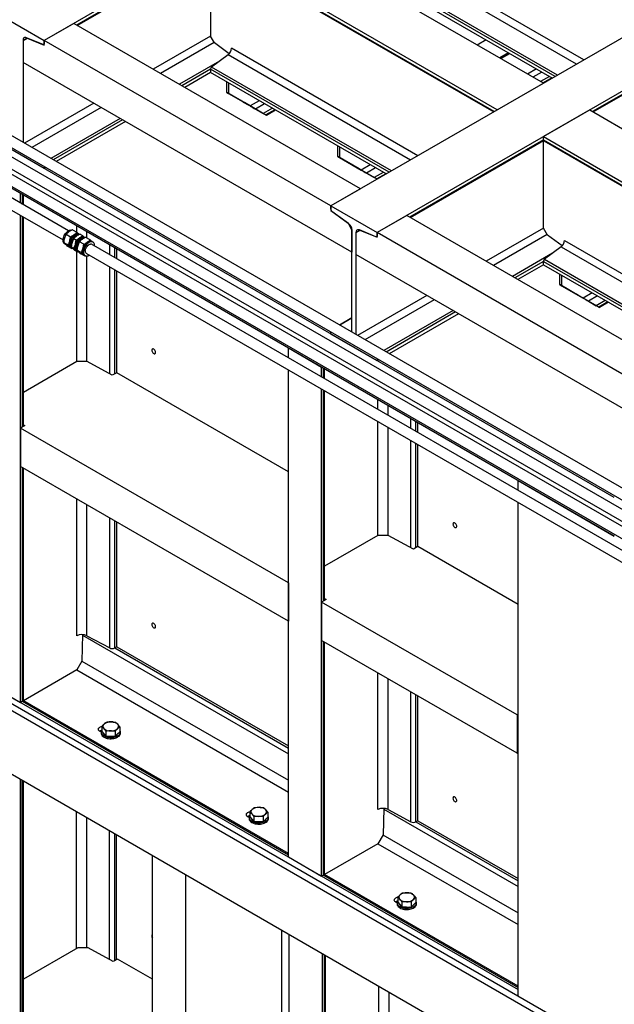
# Model space of a CAD drawing. Header units: millimetres. Extents: x 0 to 25230, y 0 to 17820.
# Tile 24 of 214: x 6008 to 7144, y 8957 to 10839. Entities that reach past the tile are written whole.
import ezdxf

# ---------------------------------------------------------------- set-up
doc = ezdxf.new("R2010")
doc.units = ezdxf.units.MM
doc.linetypes.add('SLD-Sólida', pattern=[0])
doc.layers.add('REFERÊNCIAS', color=9, linetype='SLD-Sólida')

msp = doc.modelspace()

# ---------------------------------------------------------------- linework, layer by layer
at = {"color": 7, "linetype": 'SLD-Sólida', "lineweight": 25, "ltscale": 30}
for p, q in [((6100.5, 10435.5), (5051.3, 11041.2)), ((5041.3, 11023.9), (6090.5, 10418.2)), ((7305.6, 9859.1), (5935.2, 10650.2)), ((7309.8, 9815.8), (5899.8, 10629.8)), ((5925.2, 10632.9), (7295.6, 9841.8)), ((5889.8, 10612.4), (7299.8, 9798.5)), ((7305.6, 9785.6), (5986.2, 10547.2)), ((5976.2, 10529.9), (7295.6, 9768.3)), ((6108.7, 10437.8), (6116.7, 10433.2)), ((6121, 10429.5), (6120.3, 10429.9)), ((6091.7, 10413.3), (6099.7, 10408.7)), ((6096.5, 10429.1), (6104.5, 10424.5)), ((6111, 10420.7), (6115.3, 10418.2)), ((6121.2, 10428.6), (6120.6, 10428.9)), ((6129.8, 10409.9), (6121.8, 10414.5)), ((6123.2, 10429.5), (6127.5, 10427)), ((6125.9, 10421), (6125.4, 10420.7)), ((6131.9, 10423.2), (6131.1, 10423.6)), ((6142, 10418.6), (6134, 10423.2)), ((6147.5, 10414.2), (6145.6, 10415.3)), ((6093.6, 10410.7), (6095, 10409.9)), ((6099.1, 10406.3), (6107.1, 10401.6)), ((6105.3, 10403.9), (6106, 10403.5)), ((6106.2, 10405), (6110.5, 10402.5)), ((6106.3, 10404.1), (6107.2, 10403.6)), ((6107.1, 10403.9), (6106.6, 10404.3)), ((6108.5, 10402.3), (6107.1, 10401.6)), ((6109.1, 10401.7), (6108.7, 10402)), ((6113.6, 10397.9), (6117.9, 10395.4)), ((6115.8, 10404.1), (6115.8, 10403.5)), ((6116.1, 10397.6), (6116.9, 10397.2)), ((6125, 10394.1), (6117, 10398.7)), ((6117.4, 10398.1), (6118.1, 10397.4)), ((6119.4, 10396.1), (6117.9, 10395.4)), ((6135, 10392.5), (7295.6, 9722.5)), ((7305.6, 9739.9), (6145, 10409.9)), ((6132.4, 10387), (6124.4, 10391.7)), ((6130.6, 10389.3), (6132.5, 10388.2)), ((6134, 10387.8), (6132.4, 10387))]:
    msp.add_line(p, q, dxfattribs=at)
at = {"color": 7, "linetype": 'SLD-Sólida', "lineweight": 25, "ltscale": 30, "flags": 128}
for points in [[(6093.6, 10410.7), (6093, 10411), (6092.1, 10412), (6091.3, 10413.2), (6090.8, 10414.7), (6090.5, 10416.4), (6090.5, 10418.3), (6090.7, 10420.2), (6091.2, 10422.3), (6091.9, 10424.4), (6092.8, 10426.5), (6093.9, 10428.5), (6095.2, 10430.4), (6096.6, 10432.1), (6098.1, 10433.7), (6099.7, 10435), (6101.3, 10436), (6102.9, 10436.8), (6104.5, 10437.2), (6106, 10437.3), (6107.3, 10437.2)], [(6107.7, 10402.9), (6106.5, 10403.2), (6105.4, 10403.9), (6104.4, 10404.9), (6103.7, 10406.1), (6103.2, 10407.6), (6102.9, 10409.3), (6102.9, 10411.1), (6103.1, 10413.1), (6103.5, 10415.2), (6104.2, 10417.3), (6105.2, 10419.3), (6106.3, 10421.3), (6107.5, 10423.2), (6108.9, 10425), (6110.5, 10426.5), (6112, 10427.8), (6113.7, 10428.9), (6115.3, 10429.6), (6116.9, 10430.1), (6118.4, 10430.2), (6119.7, 10430), (6121, 10429.5), (6121.8, 10428.9)], [(6120.3, 10429.9), (6119.4, 10430.3), (6118.2, 10430.5), (6117, 10430.5), (6115.7, 10430.3), (6114.3, 10429.9), (6112.9, 10429.2), (6111.6, 10428.3)], [(6103.1, 10416), (6102.6, 10414.3), (6102.3, 10412.5), (6102.2, 10410.9), (6102.3, 10409.3), (6102.6, 10407.9), (6103, 10406.6), (6103.6, 10405.5), (6104.4, 10404.6)], [(6106.3, 10404.1), (6105.7, 10404.6), (6104.8, 10405.5), (6104.1, 10406.7), (6103.6, 10408.2), (6103.4, 10409.9), (6103.4, 10411.7), (6103.7, 10413.7), (6104.2, 10415.7), (6104.9, 10417.8), (6105.8, 10419.8), (6107, 10421.7), (6108.3, 10423.5), (6109.7, 10425.2), (6111.2, 10426.6), (6112.8, 10427.8), (6114.4, 10428.6), (6115.9, 10429.2), (6117.4, 10429.5), (6118.8, 10429.5), (6120.1, 10429.1), (6120.6, 10428.9)], [(6106.1, 10405), (6105.8, 10405.8), (6105.3, 10407.2), (6105.1, 10408.9), (6105.1, 10410.8), (6105.4, 10412.7), (6105.9, 10414.7), (6106.6, 10416.8), (6107.5, 10418.8), (6108.7, 10420.7), (6110, 10422.5), (6111.4, 10424.2), (6112.9, 10425.6), (6114.5, 10426.8), (6116, 10427.7), (6117.6, 10428.3), (6119.1, 10428.6), (6120.5, 10428.5), (6120.8, 10428.5)], [(6106.3, 10406), (6106.1, 10407.4), (6106.1, 10409.3), (6106.3, 10411.3), (6106.7, 10413.3), (6107.4, 10415.4), (6108.3, 10417.5), (6109.4, 10419.5), (6110.7, 10421.4), (6112.1, 10423.1), (6113.6, 10424.7), (6115.2, 10426), (6116.9, 10427), (6118.5, 10427.8), (6120, 10428.2), (6120.5, 10428.3)], [(6132.6, 10422.7), (6131.9, 10423.2), (6130.7, 10423.7), (6129.3, 10423.9), (6127.8, 10423.7), (6126.2, 10423.3), (6124.6, 10422.6), (6123, 10421.5), (6121.4, 10420.2), (6119.9, 10418.7), (6118.5, 10416.9), (6117.2, 10415), (6116.1, 10413), (6115.2, 10410.9), (6114.5, 10408.8), (6114, 10406.8), (6113.8, 10404.8), (6113.9, 10402.9), (6114.1, 10401.2), (6114.7, 10399.8), (6115.4, 10398.5), (6116.4, 10397.6), (6117.5, 10396.9), (6118.7, 10396.6)], [(6116.7, 10399.2), (6116.5, 10399.4), (6115.8, 10400.5), (6115.2, 10401.8), (6114.9, 10403.4), (6114.9, 10405.1), (6115, 10407), (6115.5, 10408.9), (6116.1, 10410.9), (6117, 10412.9), (6118.1, 10414.8), (6119.3, 10416.6), (6120.7, 10418.2), (6122.1, 10419.6), (6123.6, 10420.8), (6125.2, 10421.6), (6126.7, 10422.2), (6128.2, 10422.5)], [(6129.9, 10422.3), (6128.4, 10422.1), (6126.8, 10421.5), (6125.2, 10420.6), (6123.6, 10419.4), (6122.1, 10418), (6120.7, 10416.3), (6119.4, 10414.5), (6118.3, 10412.6), (6117.3, 10410.6), (6116.6, 10408.5), (6116.1, 10406.5), (6115.8, 10404.6), (6115.8, 10402.7), (6116.1, 10401), (6116.5, 10399.6), (6117, 10398.7)], [(6130.9, 10421.9), (6130.2, 10421.7), (6128.6, 10421.1), (6127, 10420.2), (6125.4, 10419.1), (6123.8, 10417.6), (6122.4, 10416), (6121, 10414.1), (6119.8, 10412.2), (6118.8, 10410.1), (6118, 10408), (6117.4, 10406), (6117.1, 10403.9), (6117, 10402), (6117.1, 10400.2), (6117.2, 10400.2)], [(6122.4, 10422.1), (6123.7, 10422.9), (6125.1, 10423.6), (6126.5, 10424.1), (6127.8, 10424.3), (6129, 10424.3), (6130.2, 10424.1), (6131.1, 10423.6)], [(6128.2, 10422.5), (6129.5, 10422.5), (6130.1, 10422.4)], [(6144.1, 10414.9), (6142.6, 10414.6), (6141, 10414), (6139.4, 10413.1), (6137.8, 10411.9), (6136.2, 10410.5), (6134.7, 10408.8), (6133.4, 10407), (6132.2, 10405), (6131.2, 10403), (6130.4, 10400.9), (6129.8, 10398.8), (6129.5, 10396.8), (6129.4, 10394.9), (6129.5, 10393.1), (6129.9, 10391.5), (6130.6, 10390.1), (6131.4, 10389), (6132.5, 10388.2), (6133.7, 10387.7), (6135.1, 10387.5), (6136.6, 10387.6), (6138.1, 10388.1), (6139.8, 10388.8), (6140.6, 10389.3)], [(6131.6, 10422.3), (6131.3, 10422.3), (6129.9, 10422.3)], [(6145.6, 10415.3), (6144.7, 10415.7), (6143.5, 10415.9), (6142.3, 10415.9), (6141, 10415.7), (6139.6, 10415.3), (6138.2, 10414.6), (6136.8, 10413.7)], [(6150.6, 10406.6), (6150.5, 10408.5), (6150.3, 10410.1), (6149.7, 10411.6), (6149, 10412.9), (6148, 10413.8), (6146.9, 10414.5), (6145.6, 10414.8), (6144.1, 10414.9)], [(6104.4, 10404.6), (6105.3, 10403.9), (6105.3, 10403.9)], [(6115.2, 10398.4), (6114.4, 10399.3), (6113.8, 10400.4), (6113.4, 10401.7), (6113.1, 10403.1), (6113, 10404.6), (6113.1, 10406.3), (6113.4, 10408), (6113.9, 10409.8)], [(6116.1, 10397.6), (6116.1, 10397.7), (6115.2, 10398.4)], [(6128.4, 10401.4), (6127.9, 10399.7), (6127.6, 10397.9), (6127.5, 10396.3), (6127.6, 10394.7), (6127.8, 10393.3), (6128.3, 10392), (6128.9, 10390.9), (6129.6, 10390)], [(6135, 10392.5), (6134.5, 10392.9), (6133.8, 10393.7), (6133.2, 10394.8), (6133, 10396.2), (6132.9, 10397.7), (6133.1, 10399.4), (6133.6, 10401.1), (6134.3, 10402.8), (6135.2, 10404.5), (6136.3, 10406), (6137.5, 10407.4), (6138.8, 10408.6), (6140.1, 10409.5), (6141.5, 10410), (6142.7, 10410.3)], [(6129.6, 10390), (6130.5, 10389.3), (6130.6, 10389.3)]]:
    msp.add_lwpolyline(points, dxfattribs=at)
at = {"color": 7, "linetype": 'SLD-Sólida', "lineweight": 25, "ltscale": 900}
for centre, radius, start, end in [((6126.2, 10409.1), 24.2, 127.3379, 163.2742), ((6126.9, 10408.7), 20.9, 124.1543, 175.8511), ((6137, 10402.9), 24.2, 127.3379, 163.2742), ((6136.4, 10403.3), 20.6, 122.3085, 177.6968), ((6151.5, 10394.5), 24.2, 127.3379, 163.2742), ((6122.9, 10400.1), 5.48, 209.0407, 239.3618), ((6143.2, 10406.7), 3.66, 60.4702, 96.589)]:
    msp.add_arc(centre, radius, start, end, dxfattribs=at)
at = {"color": 7, "linetype": 'SLD-Sólida', "lineweight": 25, "ltscale": 30}
for points, knots in [([(6101.7, 10434), (6100.6, 10433.2), (6098.7, 10431.6), (6097.2, 10429.9), (6096.5, 10429.1)], [0, 0, 0, 0, 0.535251, 1, 1, 1, 1]), ([(6108.7, 10437.8), (6107.9, 10437.5), (6106.5, 10436.8), (6104.1, 10435.6), (6102.6, 10434.6), (6101.7, 10434)], [0, 0, 0, 0, 0.303074, 0.582113, 1, 1, 1, 1]), ([(6111.6, 10428.3), (6112.6, 10429.1), (6114.6, 10430.7), (6116, 10432.4), (6116.7, 10433.2)], [0, 0, 0, 0, 0.535251, 1, 1, 1, 1]), ([(6116.7, 10433.2), (6117.2, 10432.8), (6118.2, 10431.9), (6119.6, 10430.7), (6120.4, 10430), (6120.8, 10429.6)], [0, 0, 0, 0, 0.344835, 0.662324, 1, 1, 1, 1]), ([(6093.2, 10421.8), (6092.8, 10420.3), (6092.1, 10417.6), (6091.8, 10414.7), (6091.7, 10413.3)], [0, 0, 0, 0, 0.535251, 1, 1, 1, 1]), ([(6091.7, 10413.3), (6091.9, 10413.1), (6092.3, 10412.6), (6093.2, 10411.6), (6094, 10410.8), (6094.5, 10410.3)], [0, 0, 0, 0, 0.303074, 0.582113, 1, 1, 1, 1]), ([(6096.5, 10429.1), (6096.1, 10428.4), (6095.4, 10427.1), (6094.2, 10424.7), (6093.6, 10422.9), (6093.2, 10421.8)], [0, 0, 0, 0, 0.303074, 0.582113, 1, 1, 1, 1]), ([(6099.7, 10408.7), (6100.1, 10409.4), (6100.9, 10410.7), (6102.1, 10413.1), (6102.7, 10414.9), (6103.1, 10416)], [0, 0, 0, 0, 0.303074, 0.582113, 1, 1, 1, 1]), ([(6103.1, 10416), (6103.5, 10417.5), (6104.2, 10420.2), (6104.4, 10423.1), (6104.5, 10424.5)], [0, 0, 0, 0, 0.535251, 1, 1, 1, 1]), ([(6104.5, 10424.5), (6105.3, 10424.8), (6106.8, 10425.5), (6109.2, 10426.7), (6110.7, 10427.7), (6111.6, 10428.3)], [0, 0, 0, 0, 0.303074, 0.582113, 1, 1, 1, 1]), ([(6107.7, 10413.4), (6107.3, 10411.9), (6106.6, 10409.2), (6106.3, 10406.3), (6106.2, 10405)], [0, 0, 0, 0, 0.535251, 1, 1, 1, 1]), ([(6111, 10420.7), (6110.6, 10420.1), (6109.8, 10418.7), (6108.7, 10416.3), (6108, 10414.5), (6107.7, 10413.4)], [0, 0, 0, 0, 0.303074, 0.582113, 1, 1, 1, 1]), ([(6116.1, 10425.6), (6115.1, 10424.8), (6113.1, 10423.3), (6111.7, 10421.5), (6111, 10420.7)], [0, 0, 0, 0, 0.535251, 1, 1, 1, 1]), ([(6113.9, 10409.8), (6114.3, 10411.3), (6115, 10414), (6115.2, 10416.9), (6115.3, 10418.2)], [0, 0, 0, 0, 0.535251, 1, 1, 1, 1]), ([(6115.3, 10418.2), (6116.1, 10418.6), (6117.6, 10419.2), (6120, 10420.5), (6121.5, 10421.5), (6122.4, 10422.1)], [0, 0, 0, 0, 0.303074, 0.582113, 1, 1, 1, 1]), ([(6123.2, 10429.5), (6122.4, 10429.1), (6120.9, 10428.5), (6118.5, 10427.2), (6117, 10426.2), (6116.1, 10425.6)], [0, 0, 0, 0, 0.303074, 0.582113, 1, 1, 1, 1]), ([(6121.8, 10414.5), (6121.4, 10413.8), (6120.6, 10412.5), (6119.5, 10410.1), (6118.8, 10408.3), (6118.5, 10407.2)], [0, 0, 0, 0, 0.303074, 0.582113, 1, 1, 1, 1]), ([(6126.9, 10419.4), (6125.9, 10418.6), (6123.9, 10417.1), (6122.5, 10415.3), (6121.8, 10414.5)], [0, 0, 0, 0, 0.535251, 1, 1, 1, 1]), ([(6122.4, 10422.1), (6123.4, 10422.9), (6125.4, 10424.4), (6126.8, 10426.2), (6127.5, 10427)], [0, 0, 0, 0, 0.535251, 1, 1, 1, 1]), ([(6134, 10423.2), (6133.2, 10422.9), (6131.7, 10422.2), (6129.3, 10421), (6127.8, 10420), (6126.9, 10419.4)], [0, 0, 0, 0, 0.303074, 0.582113, 1, 1, 1, 1]), ([(6127.5, 10427), (6128, 10426.5), (6129, 10425.7), (6130.5, 10424.4), (6131.2, 10423.7), (6131.6, 10423.3)], [0, 0, 0, 0, 0.3448351, 0.6623238, 1, 1, 1, 1]), ([(6129.8, 10409.9), (6130.6, 10410.2), (6132, 10410.9), (6134.5, 10412.1), (6135.9, 10413.1), (6136.8, 10413.7)], [0, 0, 0, 0, 0.303074, 0.582113, 1, 1, 1, 1]), ([(6136.8, 10413.7), (6137.9, 10414.5), (6139.8, 10416.1), (6141.3, 10417.8), (6142, 10418.6)], [0, 0, 0, 0, 0.535251, 1, 1, 1, 1]), ([(6142, 10418.6), (6142.5, 10418.2), (6143.5, 10417.3), (6144.9, 10416.1), (6145.7, 10415.4), (6146.1, 10415)], [0, 0, 0, 0, 0.3448351, 0.6623238, 1, 1, 1, 1]), ([(6094.5, 10410.3), (6095.2, 10409.7), (6096.5, 10408.4), (6098.3, 10406.9), (6099.1, 10406.3)], [0, 0, 0, 0, 0.535251, 1, 1, 1, 1]), ([(6104.4, 10404.6), (6103.6, 10405.3), (6102.3, 10406.5), (6100.5, 10408), (6099.7, 10408.7)], [0, 0, 0, 0, 0.535251, 1, 1, 1, 1]), ([(6107.1, 10401.6), (6106.9, 10401.9), (6106.5, 10402.4), (6105.6, 10403.3), (6104.8, 10404.1), (6104.4, 10404.6)], [0, 0, 0, 0, 0.303074, 0.582113, 1, 1, 1, 1]), ([(6106.2, 10405), (6106.4, 10404.7), (6106.8, 10404.2), (6107.6, 10403.3), (6108.5, 10402.5), (6108.9, 10402)], [0, 0, 0, 0, 0.303074, 0.582113, 1, 1, 1, 1]), ([(6108.9, 10402), (6109.7, 10401.3), (6111, 10400), (6112.8, 10398.6), (6113.6, 10397.9)], [0, 0, 0, 0, 0.535251, 1, 1, 1, 1]), ([(6110.5, 10402.5), (6110.9, 10403.1), (6111.7, 10404.5), (6112.9, 10406.9), (6113.5, 10408.7), (6113.9, 10409.8)], [0, 0, 0, 0, 0.303074, 0.582113, 1, 1, 1, 1]), ([(6115.2, 10398.4), (6114.4, 10399.1), (6113.1, 10400.3), (6111.3, 10401.8), (6110.5, 10402.5)], [0, 0, 0, 0, 0.535251, 1, 1, 1, 1]), ([(6117.9, 10395.4), (6117.7, 10395.7), (6117.3, 10396.1), (6116.5, 10397.1), (6115.6, 10397.9), (6115.2, 10398.4)], [0, 0, 0, 0, 0.303074, 0.582113, 1, 1, 1, 1]), ([(6118.5, 10407.2), (6118.1, 10405.7), (6117.4, 10403), (6117.1, 10400.1), (6117, 10398.7)], [0, 0, 0, 0, 0.535251, 1, 1, 1, 1]), ([(6117, 10398.7), (6117.2, 10398.5), (6117.6, 10398), (6118.4, 10397), (6119.3, 10396.2), (6119.7, 10395.7)], [0, 0, 0, 0, 0.303074, 0.582113, 1, 1, 1, 1]), ([(6119.7, 10395.7), (6120.5, 10395.1), (6121.8, 10393.8), (6123.6, 10392.3), (6124.4, 10391.7)], [0, 0, 0, 0, 0.535251, 1, 1, 1, 1]), ([(6125, 10394.1), (6125.4, 10394.8), (6126.2, 10396.1), (6127.4, 10398.5), (6128, 10400.4), (6128.4, 10401.4)], [0, 0, 0, 0, 0.303074, 0.582113, 1, 1, 1, 1]), ([(6129.6, 10390), (6128.9, 10390.7), (6127.6, 10392), (6125.8, 10393.4), (6125, 10394.1)], [0, 0, 0, 0, 0.535251, 1, 1, 1, 1]), ([(6128.4, 10401.4), (6128.7, 10402.9), (6129.5, 10405.6), (6129.7, 10408.5), (6129.8, 10409.9)], [0, 0, 0, 0, 0.535251, 1, 1, 1, 1]), ([(6132.4, 10387), (6132.2, 10387.3), (6131.8, 10387.8), (6130.9, 10388.7), (6130.1, 10389.5), (6129.6, 10390)], [0, 0, 0, 0, 0.3030737, 0.5821129, 1, 1, 1, 1])]:
    msp.add_open_spline(points, degree=3, knots=knots, dxfattribs=at)
at = {"layer": 'REFERÊNCIAS', "linetype": 'SLD-Sólida', "lineweight": 25, "ltscale": 30}
for p, q in [((10608, 13428.6), (6054.2, 10799.8)), ((11156, 13112.2), (6602.2, 10483.4)), ((11244.4, 13061.2), (6690.6, 10432.4)), ((7008.5, 10717.9), (6460.5, 11034.3)), ((6372.1, 10976.8), (6116.4, 10829.2)), ((6117.4, 10828.6), (6372.3, 10975.7)), ((6920.1, 10666.9), (6372.1, 10983.2)), ((6914.5, 10663.7), (6372.1, 10976.8)), ((6372.1, 10975.6), (6372.1, 10808.1)), ((6372.8, 10975.2), (6913.4, 10663.1)), ((7085.9, 10762.6), (6729.9, 10968.1)), ((7071.7, 10754.4), (6723.4, 10955.5)), ((7031, 10730.9), (6689.6, 10928)), ((7025.4, 10727.7), (6689.6, 10921.6)), ((7035.7, 10733.6), (6691.7, 10932.1)), ((5965.8, 10850.8), (6054.2, 10799.8)), ((6110.8, 10832.4), (6054.2, 10799.8)), ((6658.8, 10516.1), (6110.8, 10832.4)), ((6372.1, 10808.1), (6262.5, 10744.8)), ((6379.6, 10795), (6372.1, 10808.1)), ((6013.9, 10799.9), (6021.5, 10804.3)), ((6021.6, 10804.3), (6013.9, 10799.9)), ((6013.9, 10799.9), (6013.9, 10757.7)), ((6013.9, 10799.9), (6013.9, 10604.8)), ((6052.1, 10791.7), (6020.4, 10804.8)), ((6021.5, 10804.3), (6054.2, 10790.7)), ((6021.6, 10804.3), (6021.5, 10804.3)), ((6053.5, 10791.7), (6054.2, 10792.1)), ((6054.2, 10790.7), (6054.2, 10799.8)), ((6602.2, 10483.4), (6054.2, 10799.8)), ((6054.2, 10799.8), (6054.2, 10793.3)), ((6379.1, 10795.8), (6276.6, 10736.7)), ((6408, 10774.2), (6379.6, 10795)), ((6899, 10800.7), (6882, 10790.9)), ((7326, 10792.7), (7102.4, 10663.7)), ((7103.5, 10663.1), (7326.2, 10791.6)), ((6405.9, 10772.2), (6374.2, 10748.9)), ((6754.2, 10571.1), (6405.9, 10772.2)), ((6768.4, 10579.3), (6412.4, 10784.8)), ((6941.4, 10776.2), (6924.4, 10766.4)), ((6943, 10775.3), (6926.1, 10765.5)), ((6927.1, 10764.9), (6944, 10774.7)), ((6642.6, 10394.8), (6013.9, 10757.7)), ((6389.7, 10760.3), (6312.7, 10715.8)), ((6372.1, 10744.7), (6317.4, 10713.2)), ((6372.1, 10738.3), (6323, 10709.9)), ((6372.1, 10744.7), (6372.1, 10738.3)), ((6713.5, 10547.6), (6372.1, 10744.7)), ((6707.9, 10544.4), (6372.1, 10738.3)), ((6718.2, 10550.3), (6374.2, 10748.9)), ((6995, 10745.2), (6978.1, 10735.5)), ((7005.3, 10739.3), (6988.4, 10729.5)), ((7020, 10730.8), (7003.1, 10721)), ((6403.3, 10700.3), (6403.3, 10720.3)), ((6406.8, 10718.2), (6406.8, 10698.2)), ((6920.1, 10666.9), (7008.5, 10717.9)), ((7024.6, 10728.1), (7007.7, 10718.4)), ((6403.3, 10700.3), (6406.8, 10698.2)), ((6444.5, 10676.4), (6403.3, 10700.3)), ((6406.8, 10698.2), (6448.1, 10674.4)), ((6149.4, 10679.5), (6016.9, 10603)), ((6434.2, 10682.4), (6434.2, 10682.4)), ((6434.9, 10682), (6445.4, 10675.9)), ((6434.9, 10682), (6434.9, 10682)), ((6436.9, 10680.9), (6435.2, 10681.8)), ((6479.3, 10656.4), (6436.9, 10680.9)), ((6445.4, 10675.9), (6445.4, 10675.9)), ((6465.4, 10684.4), (6448.1, 10674.4)), ((6475.7, 10678.5), (6458.4, 10668.4)), ((6163.5, 10671.3), (6031, 10594.9)), ((6458.4, 10668.4), (6473.1, 10660)), ((6490.4, 10670), (6473.1, 10660)), ((6495, 10667.3), (6477.7, 10657.3)), ((6477.7, 10657.3), (6479.3, 10656.4)), ((6496.6, 10666.4), (6479.3, 10656.4)), ((7096.9, 10666.9), (7008.5, 10615.9)), ((7096.9, 10666.9), (7734.2, 10298.9)), ((6199.6, 10650.5), (6067.1, 10574)), ((6204.2, 10647.8), (6071.7, 10571.4)), ((6209.8, 10644.6), (6077.3, 10568.1)), ((7143.9, 9925.7), (5927.3, 10628.1)), ((6054.2, 10554.8), (5965.8, 10605.8)), ((7008.5, 10609.4), (6752.8, 10461.8)), ((6753.8, 10461.2), (7008.7, 10608.3)), ((7008.5, 10609.4), (7008.5, 10615.9)), ((7008.5, 10615.9), (7645.8, 10247.9)), ((7008.5, 10609.4), (7583.7, 10277.4)), ((7008.5, 10440.7), (7008.5, 10608.2)), ((7009.2, 10607.8), (7582.6, 10276.7)), ((6615.4, 10577.8), (6615.4, 10597.8)), ((6618.9, 10595.8), (6618.9, 10575.8)), ((6615.4, 10577.8), (6618.9, 10575.8)), ((6656.6, 10554), (6615.4, 10577.8)), ((6618.9, 10575.8), (6660.2, 10551.9)), ((6677.5, 10561.9), (6660.2, 10551.9)), ((6054.2, 10558.4), (6054.2, 10554.8)), ((6057.3, 10556.6), (6054.2, 10554.8)), ((6646.3, 10559.9), (6646.3, 10559.9)), ((6647, 10559.6), (6657.5, 10553.5)), ((6647, 10559.6), (6647, 10559.6)), ((6649, 10558.4), (6647.4, 10559.3)), ((6690.6, 10534.4), (6649, 10558.4)), ((6657.5, 10553.5), (6657.5, 10553.5)), ((6687.8, 10556), (6670.5, 10546)), ((6670.5, 10546), (6685.2, 10537.5)), ((6702.5, 10547.5), (6685.2, 10537.5)), ((6707.1, 10544.9), (6689.8, 10534.8)), ((5978.3, 10525.1), (6009, 10507.4)), ((7143.9, 9852.2), (5978.3, 10525.1)), ((6689.8, 10534.8), (6690.6, 10534.4)), ((6009, 10488.3), (6009, 10507.4)), ((6012.6, 10486.3), (6012.6, 10505.3)), ((6658.8, 10516.1), (6602.2, 10483.4)), ((6014.6, 10485.1), (6014.6, 10504.1)), ((6602.2, 10483.4), (6602.2, 10474.3)), ((6602.2, 10483.4), (6690.6, 10432.4)), ((6602.2, 10476.9), (6602.2, 10483.4)), ((6602.9, 10474.7), (6602.2, 10474.3)), ((6602.2, 10474.3), (6635, 10450.1)), ((6636, 10449.4), (6604.4, 10472.8)), ((6009, 9534.1), (6009, 10465.2)), ((6012.6, 10060.3), (6012.6, 10463.2)), ((6014.6, 10061.5), (6014.6, 10462)), ((6635, 10450.2), (6635, 10450.1)), ((6635, 10450.1), (6642.6, 10436.9)), ((6747.2, 10465), (6690.6, 10432.4)), ((7328, 10129.7), (6747.2, 10465)), ((6116.5, 10433.3), (6116.5, 10445.3)), ((6136, 10422.1), (6136, 10434.1)), ((6642.6, 10436.9), (6642.6, 10394.8)), ((6642.6, 10241.8), (6642.6, 10436.9)), ((6658, 10437), (6650.2, 10432.5)), ((6650.2, 10432.5), (6657.9, 10436.9)), ((6650.2, 10432.5), (6650.2, 10390.4)), ((6650.2, 10432.5), (6650.2, 10237.4)), ((6688.5, 10424.3), (6656.8, 10437.4)), ((6657.9, 10436.9), (6690.6, 10423.3)), ((6658, 10436.9), (6657.9, 10436.9)), ((7328, 10064.4), (6690.6, 10432.4)), ((6690.6, 10423.3), (6690.6, 10432.4)), ((6690.6, 10432.4), (6690.6, 10425.9)), ((7008.5, 10440.7), (6898.9, 10377.4)), ((7016, 10427.6), (7008.5, 10440.7)), ((6689.9, 10424.3), (6690.6, 10424.7)), ((7015.5, 10428.5), (6913, 10369.3)), ((7044.4, 10406.8), (7016, 10427.6)), ((7048.8, 10417.4), (7437.5, 10193)), ((6116.5, 10185.6), (6116.5, 10396.2)), ((6179.6, 10389.9), (6179.6, 10408.9)), ((6189.3, 10384.3), (6189.3, 10403.3)), ((6192.9, 10382.2), (6192.9, 10401.3)), ((7026.1, 10392.9), (6949.1, 10348.5)), ((7042.3, 10404.9), (7010.6, 10381.5)), ((7042.3, 10404.9), (7423.4, 10184.8)), ((6136, 10185.6), (6136, 10387.6)), ((7328, 9999.1), (6650.2, 10390.4)), ((7008.5, 10377.3), (6953.8, 10345.8)), ((7008.5, 10370.9), (7008.5, 10377.3)), ((7008.5, 10377.3), (7382.7, 10161.3)), ((7010.6, 10381.5), (7387.3, 10164)), ((6179.6, 10162.1), (6179.6, 10366.8)), ((6189.3, 10162.4), (6189.3, 10361.2)), ((6192.9, 10164.4), (6192.9, 10359.1)), ((7008.5, 10370.9), (6959.4, 10342.5)), ((7008.5, 10370.9), (7377.1, 10158.1)), ((7039.7, 10332.9), (7039.7, 10352.9)), ((7043.2, 10350.8), (7043.2, 10330.8)), ((7039.7, 10332.9), (7043.2, 10330.8)), ((7080.9, 10309.1), (7039.7, 10332.9)), ((7043.2, 10330.8), (7084.4, 10307)), ((7101.8, 10317), (7084.4, 10307)), ((6785.8, 10312.1), (6653.3, 10235.6)), ((6799.9, 10304), (6667.4, 10227.5)), ((7070.6, 10315), (7070.6, 10315)), ((7071.3, 10314.6), (7081.8, 10308.6)), ((7071.3, 10314.6), (7071.3, 10314.6)), ((7073.3, 10313.5), (7071.6, 10314.4)), ((7115.7, 10289), (7073.3, 10313.5)), ((7081.8, 10308.6), (7081.8, 10308.6)), ((7112.1, 10311.1), (7094.8, 10301.1)), ((7094.8, 10301.1), (7109.5, 10292.6)), ((7126.8, 10302.6), (7109.5, 10292.6)), ((7131.4, 10299.9), (7114.1, 10289.9)), ((7133, 10299), (7115.7, 10289)), ((6836, 10283.1), (6703.5, 10206.7)), ((6840.6, 10280.5), (6708.1, 10204)), ((7114.1, 10289.9), (7115.7, 10289)), ((6642.6, 10269.4), (6618.7, 10255.6)), ((6642.6, 10268.6), (6619.4, 10255.2)), ((6846.2, 10277.2), (6713.7, 10200.7)), ((6602.2, 10238.4), (6602.2, 10242)), ((6690.6, 10187.4), (6602.2, 10238.4)), ((6521, 10211.8), (6584.6, 10175.1)), ((6521, 10192.8), (6521, 10211.8)), ((6116.5, 10185.6), (6014.6, 10126.8)), ((6136.3, 10185.6), (6116.5, 10185.6)), ((6184.4, 10159.5), (6136.3, 10185.6)), ((6690.6, 10191), (6690.6, 10187.4)), ((6693.7, 10189.2), (6690.6, 10187.4)), ((6521, 9238.5), (6521, 10169.7)), ((6584.6, 10156.1), (6584.6, 10175.1)), ((6588.2, 10154), (6588.2, 10173.1)), ((6590.2, 10152.8), (6590.2, 10171.9)), ((6192.9, 10164.4), (6184.4, 10159.5)), ((6521, 9975), (6192.9, 10164.4)), ((6584.6, 9201.8), (6584.6, 10133)), ((6588.2, 9728.1), (6588.2, 10130.9)), ((6590.2, 9729.2), (6590.2, 10129.7)), ((6692.1, 10094), (6692.1, 10113.1)), ((6711.6, 10082.8), (6711.6, 10101.8)), ((6755.2, 10057.6), (6755.2, 10076.6)), ((6017.5, 10063.2), (6009, 10058.3)), ((6009, 10058.3), (6009, 9984.8)), ((6521, 9762.7), (6009, 10058.3)), ((6014.6, 10065), (6017.5, 10063.2)), ((6692.1, 9853.4), (6692.1, 10070.9)), ((6711.6, 9853.4), (6711.6, 10059.7)), ((6764.9, 10052), (6764.9, 10071)), ((6768.5, 10049.9), (6768.5, 10069)), ((6755.2, 9829.8), (6755.2, 10034.5)), ((6764.9, 9830.1), (6764.9, 10028.9)), ((6768.5, 9832.1), (6768.5, 10026.8)), ((6521, 9689.3), (6009, 9984.8)), ((6012.6, 9536.1), (6012.6, 9982.7)), ((6014.6, 9539), (6014.6, 9981.6)), ((6960.1, 9958.4), (7143.9, 9852.2)), ((6960.1, 9939.3), (6960.1, 9958.4)), ((6116.5, 9661.4), (6116.5, 9922.8)), ((6136, 9661.6), (6136, 9911.5)), ((6960.1, 8973), (6960.1, 9916.2)), ((6179.6, 9638.1), (6179.6, 9886.3)), ((6189.3, 9638.1), (6189.3, 9880.7)), ((6192.9, 9640.2), (6192.9, 9878.7)), ((6692.1, 9853.4), (6590.2, 9794.6)), ((6711.9, 9853.4), (6692.1, 9853.4)), ((6760, 9827.2), (6711.9, 9853.4)), ((6768.5, 9832.1), (6760, 9827.2)), ((6960.1, 9721.5), (6768.5, 9832.1)), ((6521, 9762.7), (6521, 9689.3)), ((6593.1, 9730.9), (6584.6, 9726)), ((6958.3, 9510.3), (6584.6, 9726)), ((6584.6, 9726), (6584.6, 9652.5)), ((6590.2, 9732.7), (6593.1, 9730.9)), ((6127.7, 9663.8), (6126.4, 9613.2)), ((6127.7, 9662.5), (6521, 9435.5)), ((6136, 9661.6), (6179.6, 9638.1)), ((6192.9, 9640.2), (6189.3, 9638.1)), ((6192.9, 9640.2), (6521, 9450.8)), ((6958.3, 9436.8), (6584.6, 9652.5)), ((6588.2, 9203.8), (6588.2, 9650.5)), ((6590.2, 9206.7), (6590.2, 9649.3)), ((6189.3, 9638.1), (6521, 9446.7)), ((6126.4, 9613.2), (6116.5, 9596.1)), ((6126.3, 9613), (6521, 9385.1)), ((6116.5, 9596.1), (6014.7, 9537.3)), ((6116.5, 9596.1), (6521, 9362.6)), ((6692.1, 9329.2), (6692.1, 9590.5)), ((5945.4, 9570.8), (6960.1, 8985)), ((5945.4, 9570.8), (6009, 9534.1)), ((6711.6, 9329.3), (6711.6, 9579.2)), ((5933.9, 9552.3), (7132.6, 8860.3)), ((5945.2, 9558.8), (7143.9, 8866.8)), ((6755.2, 9305.8), (6755.2, 9554.1)), ((6764.9, 9305.9), (6764.9, 9548.4)), ((6768.5, 9307.9), (6768.5, 9546.4)), ((6012.6, 9536.1), (6009, 9534.1)), ((6012.6, 9536.1), (6521, 9242.6)), ((6521, 9245), (6014.2, 9537.6)), ((6958.3, 9510.3), (6960.1, 9511.4)), ((6958.3, 9510.3), (6958.3, 9436.8)), ((6163.1, 9477), (6161.1, 9478.1)), ((6163.1, 9477.7), (6163.1, 9475.3)), ((6164.3, 9487.9), (6164.3, 9478.6)), ((6164.3, 9478.6), (6168.3, 9474.2)), ((6168.3, 9474.2), (6172.4, 9469.7)), ((6172.4, 9479.1), (6172.4, 9469.7)), ((6172.4, 9469.7), (6181.1, 9469.6)), ((6181.1, 9469.6), (6189.7, 9469.4)), ((6189.7, 9478.8), (6189.7, 9469.4)), ((6189.7, 9469.4), (6194.3, 9473.7)), ((6194.3, 9473.7), (6198.9, 9477.9)), ((6198.9, 9487.3), (6198.9, 9477.9)), ((6200.1, 9475.3), (6200.1, 9477.7)), ((6958.3, 9436.8), (6960.1, 9437.9)), ((7132.6, 8737.8), (5933.9, 9429.8)), ((6008.9, 7397.4), (6008.9, 9386.6)), ((6012.4, 8938.2), (6012.4, 9384.5)), ((6014.5, 8939.4), (6014.5, 9383.3)), ((6116.3, 9063.5), (6116.3, 9324.5)), ((6447.1, 9324.7), (6447.1, 9315.3)), ((6481.7, 9324), (6481.7, 9314.6)), ((6703.3, 9331.5), (6702, 9281)), ((6703.3, 9330.2), (6960.1, 9182)), ((6711.6, 9329.3), (6755.2, 9305.8)), ((6135.8, 9064.7), (6135.8, 9313.3)), ((6445.9, 9313.7), (6443.9, 9314.9)), ((6445.9, 9314.4), (6445.9, 9312)), ((6447.1, 9315.3), (6451.2, 9310.9)), ((6451.2, 9310.9), (6455.3, 9306.5)), ((6455.3, 9315.8), (6455.3, 9306.5)), ((6455.3, 9306.5), (6463.9, 9306.3)), ((6463.9, 9306.3), (6472.6, 9306.1)), ((6472.6, 9315.5), (6472.6, 9306.1)), ((6472.6, 9306.1), (6477.1, 9310.4)), ((6477.1, 9310.4), (6481.7, 9314.6)), ((6482.9, 9312), (6482.9, 9314.4)), ((6768.5, 9307.9), (6764.9, 9305.9)), ((6764.9, 9305.9), (6960.1, 9193.2)), ((6768.5, 9307.9), (6960.1, 9197.3)), ((6179.4, 9042.2), (6179.4, 9288.1)), ((6189.2, 9040.2), (6189.2, 9282.5)), ((6192.7, 9042.3), (6192.7, 9280.4)), ((6692.1, 9263.8), (6590.2, 9205)), ((6702, 9281), (6692.1, 9263.8)), ((6692.1, 9263.8), (6960.1, 9109.1)), ((6701.8, 9280.7), (6960.1, 9131.6)), ((6261.3, 8792.7), (6261.3, 9240.8)), ((6521, 9238.5), (6584.6, 9201.8)), ((6324.9, 8756), (6324.9, 9204.1)), ((6588.2, 9203.8), (6584.6, 9201.8)), ((6588.2, 9203.8), (6960.1, 8989.1)), ((6960.1, 8991.5), (6589.8, 9205.3)), ((6728.8, 9150.4), (6726.8, 9151.6)), ((6728.8, 9151.2), (6728.8, 9148.7)), ((6730, 9161.4), (6730, 9152)), ((6730, 9152), (6734, 9147.6)), ((6738.1, 9152.6), (6738.1, 9143.2)), ((6755.4, 9152.2), (6755.4, 9142.8)), ((6760, 9147.1), (6764.6, 9151.3)), ((6764.6, 9160.7), (6764.6, 9151.3)), ((6765.8, 9148.7), (6765.8, 9151.2)), ((6734, 9147.6), (6738.1, 9143.2)), ((6738.1, 9143.2), (6746.8, 9143)), ((6746.8, 9143), (6755.4, 9142.8)), ((6755.4, 9142.8), (6760, 9147.1)), ((6508.8, 8862.1), (6508.8, 9098)), ((6522.8, 7217.7), (6522.8, 9089.9)), ((6118.4, 9064.7), (6014.5, 9004.7)), ((6138.1, 9064.7), (6118.4, 9064.7)), ((6186.2, 9038.5), (6138.1, 9064.7)), ((6194.7, 9043.4), (6186.2, 9038.5)), ((6261.3, 9005), (6194.7, 9043.4)), ((6586.5, 7215.3), (6586.5, 9053.1)), ((6590, 8607.1), (6590, 9051.1)), ((6592.1, 8608.3), (6592.1, 9049.9)), ((6693.9, 8732.4), (6693.9, 8991.1)), ((6960.1, 8973), (6960.1, 8985)), ((6713.4, 8732.4), (6713.4, 8979.8))]:
    msp.add_line(p, q, dxfattribs=at)
at = {"layer": 'REFERÊNCIAS', "linetype": 'SLD-Sólida', "lineweight": 25, "ltscale": 30, "flags": 128}
for points in [[(6020.4, 10804.8), (6019.1, 10805.2), (6017.8, 10805.3), (6016.7, 10805.1), (6015.7, 10804.6), (6014.9, 10803.8), (6014.3, 10802.7), (6014, 10801.4), (6013.9, 10799.9)], [(6054.2, 10793.3), (6054.2, 10792.8), (6054.1, 10792.4), (6053.9, 10792), (6053.6, 10791.7), (6053.3, 10791.6), (6052.9, 10791.5), (6052.5, 10791.5), (6052.1, 10791.7)], [(6656.8, 10437.4), (6655.5, 10437.8), (6654.2, 10437.9), (6653.1, 10437.7), (6652.1, 10437.2), (6651.3, 10436.4), (6650.7, 10435.3), (6650.4, 10434), (6650.2, 10432.5)], [(6690.6, 10425.9), (6690.6, 10425.4), (6690.5, 10425), (6690.3, 10424.6), (6690, 10424.4), (6689.7, 10424.2), (6689.3, 10424.1), (6688.9, 10424.2), (6688.5, 10424.3)], [(6260, 10207.3), (6260.1, 10206.1), (6260.5, 10204.9), (6261.1, 10203.6), (6261.9, 10202.5), (6262.9, 10201.6), (6263.8, 10201), (6264.8, 10200.6), (6265.7, 10200.7), (6266.4, 10201), (6266.9, 10201.7), (6267.2, 10202.6), (6267.2, 10203.8), (6266.9, 10205), (6266.4, 10206.3), (6265.7, 10207.5), (6264.8, 10208.5), (6263.8, 10209.3), (6262.9, 10209.8), (6261.9, 10209.9), (6261.1, 10209.7), (6260.5, 10209.2), (6260.1, 10208.4), (6260, 10207.3)], [(6835.6, 9875.1), (6835.7, 9873.9), (6836.1, 9872.6), (6836.7, 9871.4), (6837.5, 9870.2), (6838.5, 9869.3), (6839.4, 9868.7), (6840.4, 9868.4), (6841.3, 9868.4), (6842, 9868.7), (6842.5, 9869.4), (6842.8, 9870.3), (6842.8, 9871.5), (6842.5, 9872.7), (6842, 9874), (6841.3, 9875.2), (6840.4, 9876.2), (6839.4, 9877), (6838.5, 9877.5), (6837.5, 9877.6), (6836.7, 9877.4), (6836.1, 9876.9), (6835.7, 9876.1), (6835.6, 9875.1)], [(6260, 9683.1), (6260.1, 9681.9), (6260.5, 9680.7), (6261.1, 9679.4), (6261.9, 9678.3), (6262.9, 9677.4), (6263.8, 9676.7), (6264.8, 9676.4), (6265.7, 9676.4), (6266.4, 9676.8), (6266.9, 9677.5), (6267.2, 9678.4), (6267.2, 9679.5), (6266.9, 9680.8), (6266.4, 9682), (6265.7, 9683.2), (6264.8, 9684.3), (6263.8, 9685), (6262.9, 9685.5), (6261.9, 9685.7), (6261.1, 9685.5), (6260.5, 9685), (6260.1, 9684.2), (6260, 9683.1)], [(6161.1, 9478.1), (6159.8, 9479), (6158.8, 9480.1), (6158.1, 9481.2), (6157.9, 9482.3), (6158, 9483.5), (6158.4, 9484.6), (6159.2, 9485.7), (6160.4, 9486.7), (6161.8, 9487.5), (6163.5, 9488.2), (6164.6, 9488.5)], [(6164.3, 9481.5), (6164.1, 9481.2), (6163.4, 9479.8), (6163.1, 9478.3), (6163.1, 9476.8), (6163.6, 9475.3), (6164.3, 9473.9), (6165.4, 9472.5), (6166.8, 9471.3), (6168.5, 9470.2)], [(6163.1, 9475.3), (6163.1, 9474.3), (6163.6, 9472.9), (6164.3, 9471.4), (6165.4, 9470.1), (6166.8, 9468.8), (6168.5, 9467.7)], [(6168.5, 9470.2), (6170.4, 9469.2), (6172.6, 9468.4), (6174.9, 9467.8), (6177.4, 9467.3), (6180, 9467.1), (6182.5, 9467.1), (6185.1, 9467.2), (6187.6, 9467.6), (6190, 9468.2), (6192.2, 9469), (6194.2, 9469.9), (6196, 9471), (6197.4, 9472.2), (6198.6, 9473.6), (6199.4, 9475), (6199.9, 9476.4), (6200.1, 9477.9), (6199.8, 9479.4), (6199.3, 9480.8), (6198.9, 9481.5)], [(6168.5, 9467.7), (6170.4, 9466.7), (6172.6, 9465.9), (6174.9, 9465.3), (6177.4, 9464.9), (6180, 9464.6), (6182.5, 9464.6), (6185.1, 9464.8), (6187.6, 9465.2), (6190, 9465.8), (6192.2, 9466.5), (6194.2, 9467.5), (6196, 9468.6), (6197.4, 9469.8), (6198.6, 9471.1), (6199.4, 9472.5), (6199.9, 9474), (6200.1, 9475.3)], [(6835.6, 9350.8), (6835.7, 9349.6), (6836.1, 9348.4), (6836.7, 9347.1), (6837.5, 9346), (6838.5, 9345.1), (6839.4, 9344.5), (6840.4, 9344.1), (6841.3, 9344.2), (6842, 9344.5), (6842.5, 9345.2), (6842.8, 9346.1), (6842.8, 9347.3), (6842.5, 9348.5), (6842, 9349.8), (6841.3, 9351), (6840.4, 9352), (6839.4, 9352.8), (6838.5, 9353.3), (6837.5, 9353.4), (6836.7, 9353.2), (6836.1, 9352.7), (6835.7, 9351.9), (6835.6, 9350.8)], [(6443.9, 9314.9), (6442.6, 9315.8), (6441.6, 9316.8), (6441, 9317.9), (6440.7, 9319), (6440.8, 9320.2), (6441.3, 9321.4), (6442.1, 9322.4), (6443.2, 9323.4), (6444.7, 9324.2), (6446.3, 9324.9), (6447.5, 9325.2)], [(6447.1, 9318.2), (6446.9, 9317.9), (6446.3, 9316.5), (6445.9, 9315), (6446, 9313.5), (6446.4, 9312), (6447.1, 9310.6), (6448.2, 9309.3), (6449.6, 9308), (6451.3, 9306.9)], [(6445.9, 9312), (6446, 9311.1), (6446.4, 9309.6), (6447.1, 9308.2), (6448.2, 9306.8), (6449.6, 9305.6), (6451.3, 9304.4)], [(6451.3, 9306.9), (6453.3, 9305.9), (6455.5, 9305.1), (6457.8, 9304.5), (6460.3, 9304), (6462.8, 9303.8), (6465.4, 9303.8), (6467.9, 9304), (6470.4, 9304.3), (6472.8, 9304.9), (6475, 9305.7), (6477, 9306.6), (6478.8, 9307.7), (6480.3, 9308.9), (6481.4, 9310.3), (6482.3, 9311.7), (6482.8, 9313.1), (6482.9, 9314.6), (6482.7, 9316.1), (6482.1, 9317.6), (6481.7, 9318.2)], [(6451.3, 9304.4), (6453.3, 9303.5), (6455.5, 9302.7), (6457.8, 9302), (6460.3, 9301.6), (6462.8, 9301.4), (6465.4, 9301.3), (6467.9, 9301.5), (6470.4, 9301.9), (6472.8, 9302.5), (6475, 9303.2), (6477, 9304.2), (6478.8, 9305.3), (6480.3, 9306.5), (6481.4, 9307.8), (6482.3, 9309.2), (6482.8, 9310.7), (6482.9, 9312)], [(6726.8, 9151.6), (6725.5, 9152.5), (6724.5, 9153.5), (6723.8, 9154.6), (6723.5, 9155.8), (6723.6, 9156.9), (6724.1, 9158.1), (6724.9, 9159.2), (6726.1, 9160.1), (6727.5, 9160.9), (6729.2, 9161.6), (6730.3, 9161.9)], [(6730, 9154.9), (6729.8, 9154.6), (6729.1, 9153.2), (6728.8, 9151.7), (6728.8, 9150.2), (6729.2, 9148.8), (6730, 9147.3), (6731.1, 9146), (6732.5, 9144.7), (6734.2, 9143.6)], [(6734.2, 9143.6), (6736.1, 9142.6), (6738.3, 9141.8), (6740.6, 9141.2), (6743.1, 9140.8), (6745.7, 9140.5), (6748.2, 9140.5), (6750.8, 9140.7), (6753.3, 9141.1), (6755.7, 9141.6), (6757.9, 9142.4), (6759.9, 9143.4), (6761.6, 9144.4), (6763.1, 9145.7), (6764.3, 9147), (6765.1, 9148.4), (6765.6, 9149.9), (6765.8, 9151.3), (6765.5, 9152.8), (6765, 9154.3), (6764.6, 9154.9)], [(6728.8, 9148.7), (6728.8, 9147.8), (6729.2, 9146.3), (6730, 9144.9), (6731.1, 9143.5), (6732.5, 9142.3), (6734.2, 9141.2)], [(6734.2, 9141.2), (6736.1, 9140.2), (6738.3, 9139.4), (6740.6, 9138.7), (6743.1, 9138.3), (6745.7, 9138.1), (6748.2, 9138), (6750.8, 9138.2), (6753.3, 9138.6), (6755.7, 9139.2), (6757.9, 9140), (6759.9, 9140.9), (6761.6, 9142), (6763.1, 9143.2), (6764.3, 9144.5), (6765.1, 9145.9), (6765.6, 9147.4), (6765.8, 9148.7)]]:
    msp.add_lwpolyline(points, dxfattribs=at)
at = {"layer": 'REFERÊNCIAS', "linetype": 'SLD-Sólida', "lineweight": 25, "ltscale": 900}
for centre, radius, start, end in [((6395.6, 10785.6), 16.9, 307.4869, 357.1256), ((6377.6, 10744.5), 5.56, 127.4869, 177.1256), ((7010.2, 10609.2), 1.74, 173.3167, 235.3712), ((6607.8, 10477.2), 5.56, 182.8744, 232.5131), ((6625.8, 10436.1), 16.9, 2.8744, 52.5131), ((7032, 10418.2), 16.9, 307.4869, 357.1256), ((7014, 10377.1), 5.56, 127.4869, 177.1256), ((6126.4, 9642.3), 21.5, 63.6808, 117.4162), ((6184.4, 9647.8), 10.8, 243.7921, 297.3048), ((6011.3, 9539.2), 3.37, 292.8725, 355.8073), ((6172.4, 9488.1), 5.76, 127.8056, 225.5011), ((6180.8, 9477.3), 19.5, 86.2842, 127.9336), ((6182.7, 9478.6), 18.2, 48.3883, 92.0345), ((6190.8, 9488.1), 5.76, 307.8056, 45.5011), ((6167, 9469.2), 11.7, 106.264, 125.5554), ((6167.2, 9468.3), 12.3, 107.4891, 123.4547), ((6175, 9479.6), 8.95, 206.999, 238.4541), ((6180.4, 9497.6), 18.2, 228.3883, 272.0345), ((6181.6, 9494.3), 25.3, 257.3414, 280.4257), ((6182.3, 9498.9), 19.5, 266.2842, 307.9336), ((6187.3, 9480.4), 10, 297.3426, 328.272), ((6455.2, 9324.9), 5.76, 127.8056, 225.5011), ((6463.3, 9334.4), 18.2, 228.3883, 272.0345), ((6463.7, 9314), 19.5, 86.2842, 127.9336), ((6465.2, 9335.6), 19.5, 266.2842, 307.9336), ((6465.6, 9315.3), 18.2, 48.3883, 92.0345), ((6473.6, 9324.8), 5.76, 307.8056, 45.5011), ((6702, 9310), 21.5, 63.6808, 117.4162), ((6449.8, 9305.9), 11.7, 106.264, 125.5554), ((6450, 9305), 12.3, 107.4891, 123.4547), ((6457.9, 9316.3), 8.95, 206.999, 238.4541), ((6464.4, 9331.1), 25.3, 257.3414, 280.4257), ((6470.2, 9317.1), 10, 297.3426, 328.272), ((6760, 9315.5), 10.8, 243.7921, 297.3048), ((6586.9, 9206.9), 3.37, 292.8725, 355.8073), ((6746.5, 9150.8), 19.5, 86.2842, 127.9336), ((6748.4, 9152), 18.2, 48.3883, 92.0345), ((6732.6, 9142.7), 11.7, 106.264, 125.5554), ((6732.9, 9141.7), 12.3, 107.4891, 123.4547), ((6738.1, 9161.6), 5.76, 127.8056, 225.5011), ((6746.1, 9171.1), 18.2, 228.3883, 272.0345), ((6748, 9172.3), 19.5, 266.2842, 307.9336), ((6756.5, 9161.5), 5.76, 307.8056, 45.5011), ((6740.7, 9153), 8.95, 206.999, 238.4541), ((6747.3, 9167.8), 25.3, 257.3414, 280.4257), ((6753, 9153.8), 10, 297.3426, 328.272), ((6262.1, 9087.9), 2.29, 109.8762, 188.9153), ((6267.6, 9087.9), 7.77, 182.6187, 216.1113)]:
    msp.add_arc(centre, radius, start, end, dxfattribs=at)
for centre, major_axis, start_param, end_param in [((6437.8, 10680.3), (3.56, -2.06), 2.521343, 3.927031), ((6438.9, 10679.7), (8, -4.62), 5.662936, 7.068624), ((6453.7, 10671.1), (8, -4.62), 3.927031, 5.33272), ((6475.1, 10658.8), (3.56, -2.06), 0.785439, 2.191127), ((6649.9, 10557.9), (3.56, -2.06), 2.521343, 3.927031), ((6651, 10557.2), (8, -4.62), 5.662936, 7.068624), ((6665.8, 10548.7), (8, -4.62), 3.927031, 5.33272), ((6687.3, 10536.3), (3.56, -2.06), 0.785439, 2.191127), ((7074.2, 10313), (3.56, -2.06), 2.521343, 3.927031), ((7075.3, 10312.3), (8, -4.62), 5.662936, 7.068624), ((7090.1, 10303.7), (8, -4.62), 3.927031, 5.33272), ((7111.5, 10291.4), (3.56, -2.06), 0.785439, 2.191127)]:
    msp.add_ellipse(centre, major_axis=major_axis, ratio=0.00007, start_param=start_param, end_param=end_param, dxfattribs=at)
at = {"layer": 'REFERÊNCIAS', "linetype": 'SLD-Sólida', "lineweight": 25, "ltscale": 30}
for points, knots in [([(6164.3, 9487.9), (6165, 9488.8), (6166.5, 9490.5), (6168.1, 9492), (6168.8, 9492.7)], [0, 0, 0, 0, 0.498963, 1, 1, 1, 1]), ([(6168.8, 9492.7), (6169.6, 9493.4), (6171.1, 9494.7), (6172.7, 9495.9), (6173.4, 9496.4)], [0, 0, 0, 0, 0.498791, 1, 1, 1, 1]), ([(6173.4, 9496.4), (6174.2, 9496.5), (6177, 9496.7), (6179.9, 9496.8), (6182.1, 9496.8)], [0, 0, 0, 0, 0.251673, 1, 1, 1, 1]), ([(6182.1, 9496.8), (6183.5, 9496.7), (6186.4, 9496.6), (6189.3, 9496.3), (6190.7, 9496.1)], [0, 0, 0, 0, 0.498791, 1, 1, 1, 1]), ([(6190.7, 9496.1), (6191.4, 9495.5), (6192.8, 9494.3), (6194.1, 9492.9), (6194.8, 9492.2)], [0, 0, 0, 0, 0.4989632, 1, 1, 1, 1]), ([(6194.8, 9492.2), (6195.5, 9491.4), (6196.9, 9489.9), (6198.2, 9488.1), (6198.9, 9487.3)], [0, 0, 0, 0, 0.498791, 1, 1, 1, 1]), ([(6168.3, 9484), (6167.7, 9484.8), (6166.3, 9486.2), (6164.9, 9487.4), (6164.3, 9487.9)], [0, 0, 0, 0, 0.498791, 1, 1, 1, 1]), ([(6172.4, 9479.1), (6171.7, 9480), (6170.4, 9481.7), (6169, 9483.3), (6168.3, 9484)], [0, 0, 0, 0, 0.498963, 1, 1, 1, 1]), ([(6181.1, 9479.5), (6178.9, 9479.4), (6176, 9479.4), (6173.1, 9479.2), (6172.4, 9479.1)], [0, 0, 0, 0, 0.748327, 1, 1, 1, 1]), ([(6189.7, 9478.8), (6188.3, 9479), (6185.4, 9479.3), (6182.5, 9479.4), (6181.1, 9479.5)], [0, 0, 0, 0, 0.498963, 1, 1, 1, 1]), ([(6194.3, 9483.5), (6193.5, 9482.8), (6192, 9481.3), (6190.5, 9479.6), (6189.7, 9478.8)], [0, 0, 0, 0, 0.498791, 1, 1, 1, 1]), ([(6198.9, 9487.3), (6198.1, 9486.7), (6196.6, 9485.6), (6195.1, 9484.2), (6194.3, 9483.5)], [0, 0, 0, 0, 0.498963, 1, 1, 1, 1]), ([(6447.1, 9324.7), (6447.9, 9325.5), (6449.4, 9327.2), (6450.9, 9328.7), (6451.7, 9329.4)], [0, 0, 0, 0, 0.498963, 1, 1, 1, 1]), ([(6451.2, 9320.8), (6450.5, 9321.5), (6449.1, 9322.9), (6447.8, 9324.1), (6447.1, 9324.7)], [0, 0, 0, 0, 0.498791, 1, 1, 1, 1]), ([(6455.3, 9315.8), (6454.6, 9316.7), (6453.2, 9318.5), (6451.9, 9320), (6451.2, 9320.8)], [0, 0, 0, 0, 0.498963, 1, 1, 1, 1]), ([(6451.7, 9329.4), (6452.5, 9330.1), (6454, 9331.5), (6455.5, 9332.6), (6456.3, 9333.1)], [0, 0, 0, 0, 0.498791, 1, 1, 1, 1]), ([(6456.3, 9333.1), (6457, 9333.2), (6459.9, 9333.5), (6462.8, 9333.5), (6464.9, 9333.5)], [0, 0, 0, 0, 0.251673, 1, 1, 1, 1]), ([(6464.9, 9333.5), (6466.4, 9333.4), (6469.3, 9333.3), (6472.1, 9333), (6473.6, 9332.8)], [0, 0, 0, 0, 0.498791, 1, 1, 1, 1]), ([(6477.1, 9320.3), (6476.4, 9319.5), (6474.9, 9318), (6473.3, 9316.4), (6472.6, 9315.5)], [0, 0, 0, 0, 0.498791, 1, 1, 1, 1]), ([(6473.6, 9332.8), (6474.3, 9332.2), (6475.6, 9331), (6477, 9329.6), (6477.7, 9328.9)], [0, 0, 0, 0, 0.4989632, 1, 1, 1, 1]), ([(6481.7, 9324), (6481, 9323.4), (6479.4, 9322.3), (6477.9, 9320.9), (6477.1, 9320.3)], [0, 0, 0, 0, 0.498963, 1, 1, 1, 1]), ([(6477.7, 9328.9), (6478.3, 9328.1), (6479.7, 9326.6), (6481.1, 9324.9), (6481.7, 9324)], [0, 0, 0, 0, 0.498791, 1, 1, 1, 1]), ([(6463.9, 9316.2), (6461.7, 9316.2), (6458.9, 9316.1), (6456, 9315.9), (6455.3, 9315.8)], [0, 0, 0, 0, 0.748327, 1, 1, 1, 1]), ([(6472.6, 9315.5), (6471.1, 9315.7), (6468.3, 9316), (6465.4, 9316.1), (6463.9, 9316.2)], [0, 0, 0, 0, 0.498963, 1, 1, 1, 1]), ([(6734.5, 9166.1), (6735.3, 9166.8), (6736.8, 9168.2), (6738.4, 9169.3), (6739.1, 9169.9)], [0, 0, 0, 0, 0.498791, 1, 1, 1, 1]), ([(6739.1, 9169.9), (6739.8, 9169.9), (6742.7, 9170.2), (6745.6, 9170.2), (6747.8, 9170.2)], [0, 0, 0, 0, 0.251673, 1, 1, 1, 1]), ([(6747.8, 9170.2), (6749.2, 9170.2), (6752.1, 9170), (6755, 9169.7), (6756.4, 9169.5)], [0, 0, 0, 0, 0.498791, 1, 1, 1, 1]), ([(6756.4, 9169.5), (6757.1, 9168.9), (6758.5, 9167.8), (6759.8, 9166.3), (6760.5, 9165.6)], [0, 0, 0, 0, 0.4989632, 1, 1, 1, 1]), ([(6730, 9161.4), (6730.7, 9162.2), (6732.2, 9163.9), (6733.8, 9165.4), (6734.5, 9166.1)], [0, 0, 0, 0, 0.498963, 1, 1, 1, 1]), ([(6734, 9157.5), (6733.3, 9158.2), (6732, 9159.6), (6730.6, 9160.8), (6730, 9161.4)], [0, 0, 0, 0, 0.498791, 1, 1, 1, 1]), ([(6738.1, 9152.6), (6737.4, 9153.4), (6736.1, 9155.2), (6734.7, 9156.7), (6734, 9157.5)], [0, 0, 0, 0, 0.498963, 1, 1, 1, 1]), ([(6746.8, 9152.9), (6744.6, 9152.9), (6741.7, 9152.9), (6738.8, 9152.6), (6738.1, 9152.6)], [0, 0, 0, 0, 0.748327, 1, 1, 1, 1]), ([(6755.4, 9152.2), (6754, 9152.4), (6751.1, 9152.7), (6748.2, 9152.8), (6746.8, 9152.9)], [0, 0, 0, 0, 0.498963, 1, 1, 1, 1]), ([(6760, 9157), (6759.2, 9156.2), (6757.7, 9154.8), (6756.2, 9153.1), (6755.4, 9152.2)], [0, 0, 0, 0, 0.498791, 1, 1, 1, 1]), ([(6764.6, 9160.7), (6763.8, 9160.1), (6762.3, 9159), (6760.8, 9157.7), (6760, 9157)], [0, 0, 0, 0, 0.498963, 1, 1, 1, 1]), ([(6760.5, 9165.6), (6761.2, 9164.9), (6762.5, 9163.3), (6763.9, 9161.6), (6764.6, 9160.7)], [0, 0, 0, 0, 0.498791, 1, 1, 1, 1])]:
    msp.add_open_spline(points, degree=3, knots=knots, dxfattribs=at)

doc.saveas('drawing.dxf')
